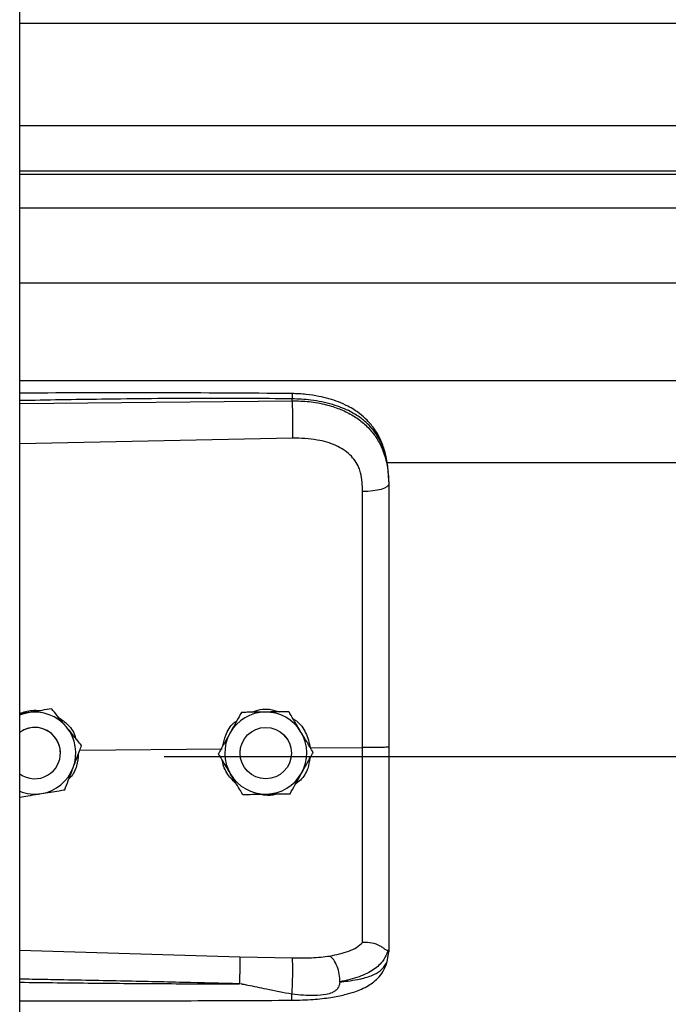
# Model space of a CAD drawing. Header units: inches. Extents: x 170 to 284, y 215 to 248.
# Tile 23 of 256: x 177.792 to 177.928, y 223.226 to 223.432. Entities that reach past the tile are written whole.
import ezdxf

# ---------------------------------------------------------------- set-up
doc = ezdxf.new("R2010")
doc.units = ezdxf.units.IN
doc.header["$LTSCALE"] = 0.25
doc.header["$MEASUREMENT"] = 0
doc.layers.add('RH BENCH MOUNT', color=7, linetype='Continuous')

msp = doc.modelspace()

# ---------------------------------------------------------------- linework, layer by layer
at = {"layer": 'RH BENCH MOUNT'}
for p, q in [((177.792261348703, 219.9543346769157), (177.792261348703, 224.1547841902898)), ((177.792261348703, 223.4312071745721), (181.8245813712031, 223.4312071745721)), ((177.792261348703, 223.4098281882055), (181.8245813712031, 223.4098281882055)), ((181.8245813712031, 223.4003429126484), (177.792261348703, 223.4003429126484)), ((177.792261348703, 223.3997035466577), (181.8245813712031, 223.3997035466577)), ((177.792261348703, 223.3926854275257), (181.8245813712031, 223.3926854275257)), ((177.792261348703, 223.3770013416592), (181.8245813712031, 223.3770013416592)), ((177.792261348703, 223.3566133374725), (181.8245813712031, 223.3566133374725)), ((177.792261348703, 223.3518649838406), (177.8491086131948, 223.3524016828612)), ((177.8491086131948, 223.3524016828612), (177.8491086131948, 223.352813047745)), ((177.8492045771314, 223.3446128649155), (177.792261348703, 223.3434033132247)), ((177.8688095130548, 223.339537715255), (181.748030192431, 223.339537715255)), ((177.869304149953, 223.3354784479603), (177.869304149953, 223.3349901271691)), ((177.7940358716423, 223.2873370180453), (177.792261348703, 223.2870481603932)), ((177.7989139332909, 223.2881331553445), (177.7979853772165, 223.2879820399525)), ((177.7989139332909, 223.2881315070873), (177.7989139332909, 223.2881331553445)), ((177.8385530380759, 223.2873734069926), (177.8385530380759, 223.2873750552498)), ((177.848436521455, 223.2875217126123), (177.848436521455, 223.2875233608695)), ((177.8472770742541, 223.282796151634), (177.8482159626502, 223.2816322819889)), ((177.8051676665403, 223.2804767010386), (177.8051676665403, 223.2804783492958)), ((177.8482159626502, 223.2816322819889), (177.8483580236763, 223.28137918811)), ((177.8007617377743, 223.2788871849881), (177.8007617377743, 223.2788879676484)), ((177.8047955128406, 223.2794944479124), (177.834493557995, 223.279778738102)), ((177.8337397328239, 223.2787399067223), (177.8337397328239, 223.2787415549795)), ((177.8382730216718, 223.2788879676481), (177.8383066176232, 223.2794866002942)), ((177.8382730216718, 223.2788879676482), (177.8382730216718, 223.2788871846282)), ((177.8489552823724, 223.2793280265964), (177.8489734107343, 223.2788879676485)), ((177.8489734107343, 223.2788871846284), (177.8489734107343, 223.2788879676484)), ((177.8529329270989, 223.2799552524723), (177.8638465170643, 223.2800597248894)), ((177.8535066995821, 223.2790365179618), (177.8535066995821, 223.279038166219)), ((177.822429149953, 223.2781452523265), (181.794413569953, 223.2781452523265)), ((177.792261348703, 223.2377316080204), (177.8381970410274, 223.2363998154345)), ((177.8689644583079, 223.2354230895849), (177.869304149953, 223.2374082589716)), ((177.869304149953, 223.2379370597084), (177.869304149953, 223.2374082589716)), ((177.8381970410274, 223.2363998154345), (177.8491827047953, 223.2361376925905))]:
    msp.add_line(p, q, dxfattribs=at)
at = {"layer": 'RH BENCH MOUNT', "flags": 128}
for points in [[(177.869304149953, 223.3349901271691), (177.8692002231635, 223.3346943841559), (177.8688922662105, 223.3344095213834), (177.86839160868, 223.334146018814), (177.8677166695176, 223.3339135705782), (177.8668922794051, 223.333720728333), (177.8659487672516, 223.3335745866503), (177.8649208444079, 223.3334805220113), (177.863846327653, 223.3334419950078)], [(177.792261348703, 223.286847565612), (177.7929448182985, 223.2870851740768), (177.7940358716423, 223.2873370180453)]]:
    msp.add_lwpolyline(points, dxfattribs=at)
at = {"layer": 'RH BENCH MOUNT'}
msp.add_circle((177.8436232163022, 223.2788871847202), 0.005350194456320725, dxfattribs=at)
for centre, radius, start, end in [((177.7954115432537, 223.2788879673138), 0.008560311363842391, 39.24773070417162, 99.24772960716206), ((177.8436232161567, 223.278887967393), 0.008560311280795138, 90.85968127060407, 150.8596805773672), ((177.8436232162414, 223.2788879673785), 0.008560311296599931, 30.85968260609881, 90.85968183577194), ((177.7954115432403, 223.2788879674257), 0.005350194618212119, 39.24773075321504, 126.0718980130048), ((177.7954115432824, 223.2788871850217), 0.005350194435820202, 300.0097421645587, 126.0718999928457), ((177.7954115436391, 223.2788879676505), 0.008560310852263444, 339.2477292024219, 39.24773059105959), ((177.8436232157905, 223.2788879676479), 0.008560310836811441, 150.8596808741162, 210.8596823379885), ((177.8436232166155, 223.2788879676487), 0.00856031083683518, 330.8596808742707, 30.8596823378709), ((177.7954115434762, 223.278887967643), 0.005350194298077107, 5.903435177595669e-08, 39.2477305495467), ((177.7954115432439, 223.2788871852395), 0.005350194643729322, 233.9281021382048, 300.009741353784), ((177.795411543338, 223.2788879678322), 0.00856031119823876, 279.2477290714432, 339.2477287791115), ((177.8436232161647, 223.2788879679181), 0.008560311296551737, 210.859682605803, 270.8596818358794), ((177.8436232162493, 223.2788879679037), 0.008560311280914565, 270.8596812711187, 330.8596805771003), ((177.7954115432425, 223.2788879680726), 0.008560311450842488, 248.4076756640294, 279.2477294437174)]:
    msp.add_arc(centre, radius, start, end, dxfattribs=at)
for points, knots in [([(177.8490899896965, 223.3539051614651), (177.8398729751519, 223.3539731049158), (177.8217860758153, 223.3541064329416), (177.802842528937, 223.3540491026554), (177.7931168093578, 223.3539963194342), (177.792261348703, 223.353991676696)], [0, 0, 0, 0, 0.4865830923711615, 0.9548405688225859, 1, 1, 1, 1]), ([(177.8491086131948, 223.352813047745), (177.8428027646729, 223.3528523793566), (177.8295637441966, 223.3529349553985), (177.8106141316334, 223.3527537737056), (177.7979735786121, 223.3525327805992), (177.792261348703, 223.3524329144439)], [0, 0, 0, 0, 0.3326703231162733, 0.6984356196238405, 1, 1, 1, 1]), ([(177.8490898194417, 223.3538892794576), (177.8490909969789, 223.3538933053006), (177.8490950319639, 223.3539071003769), (177.8491002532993, 223.353792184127), (177.8491068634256, 223.3534993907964), (177.8491079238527, 223.3530834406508), (177.8491086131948, 223.352813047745)], [0, 0, 0, 0, 0.09787641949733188, 0.3353863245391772, 0.5679606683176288, 1, 1, 1, 1]), ([(177.8692176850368, 223.3375215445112), (177.8690987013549, 223.3385919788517), (177.8688833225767, 223.3405296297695), (177.8681384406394, 223.3430482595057), (177.8672811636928, 223.344958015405), (177.8662059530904, 223.3467106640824), (177.864890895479, 223.3482989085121), (177.8634201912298, 223.3495938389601), (177.8620465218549, 223.3505537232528), (177.8606039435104, 223.3513851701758), (177.8582257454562, 223.3524523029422), (177.8552893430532, 223.3532651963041), (177.8519804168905, 223.3537936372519), (177.8500886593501, 223.3538666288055), (177.8490899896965, 223.3539051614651)], [0, 0, 0, 0, 0.1084465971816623, 0.1963050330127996, 0.269182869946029, 0.3279968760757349, 0.4149595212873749, 0.4916410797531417, 0.53897604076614, 0.5941910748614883, 0.6694152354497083, 0.8148545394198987, 0.9022606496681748, 1, 1, 1, 1]), ([(177.869304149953, 223.3354784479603), (177.869241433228, 223.3368349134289), (177.8691230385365, 223.339395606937), (177.8681535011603, 223.342886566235), (177.8668642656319, 223.3452984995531), (177.8655004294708, 223.3470012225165), (177.8644174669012, 223.3480446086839), (177.8633585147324, 223.3488731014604), (177.8623690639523, 223.3495330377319), (177.8611346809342, 223.350228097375), (177.8595406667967, 223.3509538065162), (177.8568769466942, 223.3518618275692), (177.8533418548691, 223.3526217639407), (177.8504353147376, 223.352753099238), (177.8491086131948, 223.352813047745)], [0, 0, 0, 0, 0.1307156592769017, 0.2467609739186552, 0.3577928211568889, 0.4170971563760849, 0.4791482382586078, 0.5177152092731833, 0.5590896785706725, 0.6032945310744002, 0.6633484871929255, 0.7353692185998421, 0.8792082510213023, 1, 1, 1, 1]), ([(177.8491086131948, 223.3524016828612), (177.8491303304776, 223.3518258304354), (177.8491754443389, 223.3506295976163), (177.8492164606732, 223.348404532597), (177.8492296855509, 223.3462271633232), (177.8492127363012, 223.3451374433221), (177.8492045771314, 223.3446128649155)], [0, 0, 0, 0, 0.2406941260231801, 0.4999999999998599, 0.7593058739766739, 1, 1, 1, 1]), ([(177.8491086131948, 223.3524016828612), (177.8503053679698, 223.3523700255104), (177.8527376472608, 223.3523056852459), (177.8560672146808, 223.3516869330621), (177.8590456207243, 223.3507437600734), (177.8615772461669, 223.3495301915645), (177.8638228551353, 223.3479842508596), (177.8656854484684, 223.3461490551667), (177.8671791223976, 223.3440138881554), (177.8683483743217, 223.3414593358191), (177.869145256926, 223.3383830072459), (177.8692507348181, 223.3361307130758), (177.869304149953, 223.3349901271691)], [0, 0, 0, 0, 0.1094013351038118, 0.2223468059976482, 0.315179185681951, 0.4102231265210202, 0.5012749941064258, 0.5946006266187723, 0.6834485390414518, 0.7745330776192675, 0.8858211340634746, 1, 1, 1, 1]), ([(177.8634207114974, 223.3373752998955), (177.8634207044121, 223.3373753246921), (177.8633181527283, 223.3377342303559), (177.8628229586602, 223.3391404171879), (177.8612869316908, 223.3413431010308), (177.8582199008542, 223.3432463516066), (177.8541037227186, 223.3444580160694), (177.8509509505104, 223.3445576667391), (177.8492045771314, 223.3446128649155)], [0, 0, 0, 0, 4.497367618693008e-06, 0.06509473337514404, 0.261670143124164, 0.4753105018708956, 0.709365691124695, 1, 1, 1, 1]), ([(177.863846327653, 223.3334419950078), (177.8637763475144, 223.3347666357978), (177.8637063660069, 223.3360913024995), (177.863420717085, 223.3373752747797), (177.8634207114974, 223.3373752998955)], [0, 0, 0, 0, 0.999980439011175, 1, 1, 1, 1]), ([(177.869304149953, 223.3349901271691), (177.869304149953, 223.3313599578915), (177.869304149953, 223.3240890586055), (177.869304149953, 223.3130083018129), (177.869304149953, 223.3018257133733), (177.869304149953, 223.2908570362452), (177.869304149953, 223.2836092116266), (177.869304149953, 223.2801294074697)], [0, 0, 0, 0, 0.2027568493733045, 0.4061035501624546, 0.60886041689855, 0.8122072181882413, 1, 1, 1, 1]), ([(177.8638465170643, 223.2800597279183), (177.8638465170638, 223.2800597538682), (177.8638464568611, 223.283446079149), (177.8638463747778, 223.290492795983), (177.8638463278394, 223.3011659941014), (177.8638463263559, 223.3120420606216), (177.8638463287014, 223.3228293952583), (177.8638463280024, 223.3299044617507), (177.863846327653, 223.3334419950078)], [0, 0, 0, 0, 1.439079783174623e-06, 0.1877923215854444, 0.3908439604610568, 0.5938956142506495, 0.796947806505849, 1, 1, 1, 1]), ([(177.792261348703, 223.2871670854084), (177.7930989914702, 223.2874477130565), (177.7945082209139, 223.2879198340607), (177.7959812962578, 223.2878012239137), (177.7965787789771, 223.2877531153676)], [0, 0, 0, 0, 0.5943977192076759, 1, 1, 1, 1]), ([(177.7989139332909, 223.2881315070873), (177.7982384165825, 223.2880214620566), (177.7968714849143, 223.2877987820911), (177.7952064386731, 223.2875276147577), (177.7942531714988, 223.287372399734), (177.7940358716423, 223.2873370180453)], [0, 0, 0, 0, 0.4299704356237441, 0.8700602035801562, 0.9999999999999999, 0.9999999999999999, 0.9999999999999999, 0.9999999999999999]), ([(177.8020407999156, 223.2843059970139), (177.80191707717, 223.2844574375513), (177.8009493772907, 223.2856419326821), (177.7998882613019, 223.2869406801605), (177.7990088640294, 223.288016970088), (177.7989139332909, 223.2881331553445)], [0, 0, 0, 0, 0.1156468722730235, 0.9045342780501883, 1, 1, 1, 1]), ([(177.8020407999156, 223.2843038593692), (177.80191707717, 223.2844553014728), (177.8009493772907, 223.2856398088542), (177.7998882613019, 223.2869387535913), (177.7990088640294, 223.2880152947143), (177.7989139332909, 223.2881315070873)], [0, 0, 0, 0, 0.115646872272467, 0.9045342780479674, 1, 1, 1, 1]), ([(177.8385530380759, 223.2873750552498), (177.8382197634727, 223.2867773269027), (177.8375453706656, 223.2855678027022), (177.8367238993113, 223.2840944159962), (177.8362535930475, 223.2832508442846), (177.8361463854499, 223.2830585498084)], [0, 0, 0, 0, 0.4299704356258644, 0.8700602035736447, 0.9999999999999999, 0.9999999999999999, 0.9999999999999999, 0.9999999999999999]), ([(177.8385530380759, 223.2873734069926), (177.8382197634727, 223.2867755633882), (177.8375453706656, 223.2855658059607), (177.8367238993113, 223.2840922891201), (177.8362535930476, 223.2832487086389), (177.83614638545, 223.2830564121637)], [0, 0, 0, 0, 0.4299704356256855, 0.8700602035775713, 0.9999999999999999, 0.9999999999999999, 0.9999999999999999, 0.9999999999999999]), ([(177.8434947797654, 223.2874494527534), (177.8422227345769, 223.2874303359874), (177.8405261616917, 223.2874048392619), (177.8389479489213, 223.2873810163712), (177.8385530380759, 223.2873750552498)], [0, 0, 0, 0, 0.7497733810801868, 1, 1, 1, 1]), ([(177.8434947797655, 223.2874473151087), (177.842222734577, 223.2874282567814), (177.8405261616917, 223.2874028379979), (177.8389479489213, 223.2873792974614), (177.8385530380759, 223.2873734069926)], [0, 0, 0, 0, 0.7497733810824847, 0.9999999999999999, 0.9999999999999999, 0.9999999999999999, 0.9999999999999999]), ([(177.8406994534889, 223.2874073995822), (177.8412684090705, 223.2876206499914), (177.8424498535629, 223.28806346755), (177.8444944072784, 223.2881185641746), (177.8458316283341, 223.2877117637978), (177.8465438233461, 223.2874951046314)], [0, 0, 0, 0, 0.3027399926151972, 0.6286439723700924, 1, 1, 1, 1]), ([(177.848436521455, 223.2875233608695), (177.8477521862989, 223.2875131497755), (177.8463674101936, 223.2874924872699), (177.8446806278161, 223.2874672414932), (177.8437149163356, 223.2874527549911), (177.8434947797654, 223.2874494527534)], [0, 0, 0, 0, 0.4299704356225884, 0.8700602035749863, 1, 1, 1, 1]), ([(177.848436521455, 223.2875217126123), (177.8477521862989, 223.2875113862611), (177.8463674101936, 223.2874904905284), (177.8446806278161, 223.2874651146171), (177.8437149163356, 223.2874506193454), (177.8434947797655, 223.2874473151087)], [0, 0, 0, 0, 0.429970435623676, 0.8700602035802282, 0.9999999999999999, 0.9999999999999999, 0.9999999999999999, 0.9999999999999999]), ([(177.8509716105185, 223.283281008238), (177.8508713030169, 223.2834488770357), (177.8500867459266, 223.2847618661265), (177.8492264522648, 223.2862015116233), (177.8485134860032, 223.2873945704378), (177.848436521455, 223.2875233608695)], [0, 0, 0, 0, 0.1156468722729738, 0.9045342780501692, 1, 1, 1, 1]), ([(177.8509716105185, 223.2832788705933), (177.8508713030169, 223.2834467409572), (177.8500867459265, 223.2847597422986), (177.8492264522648, 223.2861995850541), (177.8485134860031, 223.2873928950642), (177.848436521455, 223.2875217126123)], [0, 0, 0, 0, 0.1156468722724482, 0.9045342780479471, 1, 1, 1, 1]), ([(177.8001851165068, 223.2864371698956), (177.8008344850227, 223.2860093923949), (177.8023254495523, 223.2850272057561), (177.8036270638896, 223.2832947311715), (177.8039030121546, 223.2820584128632), (177.8039584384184, 223.2818100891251)], [0, 0, 0, 0, 0.3814222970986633, 0.8757540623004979, 1, 1, 1, 1]), ([(177.8346573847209, 223.280387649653), (177.8348197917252, 223.2811396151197), (177.8351987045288, 223.2828940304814), (177.8363281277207, 223.2847345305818), (177.8373678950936, 223.2854659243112), (177.8375664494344, 223.2856055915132)], [0, 0, 0, 0, 0.3776771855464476, 0.8811610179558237, 1, 1, 1, 1]), ([(177.8493113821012, 223.2860593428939), (177.8495564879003, 223.2859114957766), (177.8506892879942, 223.2852281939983), (177.8521630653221, 223.2831287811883), (177.8526702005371, 223.2810382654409), (177.8529329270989, 223.2799552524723)], [0, 0, 0, 0, 0.1174426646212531, 0.5427821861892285, 1, 1, 1, 1]), ([(177.8051676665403, 223.2804783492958), (177.8049035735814, 223.2808016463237), (177.803904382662, 223.2820248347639), (177.802830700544, 223.2833391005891), (177.8020407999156, 223.2843059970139)], [0, 0, 0, 0, 0.2643068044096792, 1, 1, 1, 1]), ([(177.8051676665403, 223.2804767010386), (177.8049035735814, 223.2807999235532), (177.803904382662, 223.2820228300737), (177.802830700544, 223.2833370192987), (177.8020407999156, 223.2843038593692)], [0, 0, 0, 0, 0.2643068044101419, 1, 1, 1, 1]), ([(177.8361463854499, 223.2830585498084), (177.8355268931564, 223.2819473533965), (177.8347006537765, 223.2804653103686), (177.8339320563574, 223.2790865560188), (177.8337397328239, 223.2787415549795)], [0, 0, 0, 0, 0.7497733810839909, 1, 1, 1, 1]), ([(177.83614638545, 223.2830564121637), (177.8355268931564, 223.2819452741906), (177.8347006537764, 223.2804633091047), (177.8339320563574, 223.2790848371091), (177.8337397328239, 223.2787399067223)], [0, 0, 0, 0, 0.7497733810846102, 0.9999999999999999, 0.9999999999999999, 0.9999999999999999, 0.9999999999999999]), ([(177.8535066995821, 223.279038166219), (177.8532925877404, 223.2793965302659), (177.8524824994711, 223.2807523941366), (177.8516120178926, 223.2822092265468), (177.8509716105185, 223.283281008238)], [0, 0, 0, 0, 0.2643068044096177, 1, 1, 1, 1]), ([(177.8535066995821, 223.2790365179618), (177.8532925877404, 223.2793948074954), (177.8524824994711, 223.2807503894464), (177.8516120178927, 223.2822071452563), (177.8509716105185, 223.2832788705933)], [0, 0, 0, 0, 0.2643068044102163, 1, 1, 1, 1]), ([(177.8034164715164, 223.2758548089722), (177.8038672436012, 223.2770444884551), (177.8044684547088, 223.2786312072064), (177.8050277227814, 223.2801073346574), (177.8051676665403, 223.2804767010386)], [0, 0, 0, 0, 0.7497733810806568, 1, 1, 1, 1]), ([(177.8045017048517, 223.278719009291), (177.8044256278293, 223.2778933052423), (177.8042635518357, 223.2761342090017), (177.8034147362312, 223.2743262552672), (177.8026305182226, 223.2736255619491), (177.8025416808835, 223.2735461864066)], [0, 0, 0, 0, 0.439592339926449, 0.9365162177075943, 1, 1, 1, 1]), ([(177.8362748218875, 223.2744970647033), (177.8361745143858, 223.2746649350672), (177.8353899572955, 223.2759779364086), (177.8345296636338, 223.2774177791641), (177.8338166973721, 223.2786110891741), (177.8337397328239, 223.2787399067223)], [0, 0, 0, 0, 0.1156468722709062, 0.9045342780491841, 0.9999999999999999, 0.9999999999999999, 0.9999999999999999, 0.9999999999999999]), ([(177.8511000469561, 223.274719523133), (177.8517195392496, 223.2758307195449), (177.8525457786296, 223.2773127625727), (177.8533143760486, 223.2786915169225), (177.8535066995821, 223.2790365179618)], [0, 0, 0, 0, 0.7497733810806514, 1, 1, 1, 1]), ([(177.8638463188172, 223.2393691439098), (177.8638463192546, 223.2396318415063), (177.8638463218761, 223.2412063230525), (177.8638463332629, 223.2446377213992), (177.8638464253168, 223.2502390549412), (177.8638466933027, 223.2566788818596), (177.8638470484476, 223.2639049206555), (177.8638473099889, 223.2717797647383), (177.8638472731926, 223.2773077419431), (177.8638471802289, 223.2800597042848), (177.863847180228, 223.2800597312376)], [0, 0, 0, 0, 0.03155846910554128, 0.1891461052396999, 0.3467338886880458, 0.5043277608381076, 0.6619226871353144, 0.8309600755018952, 0.9999983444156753, 1, 1, 1, 1]), ([(177.869304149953, 223.2801294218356), (177.8692229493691, 223.2801180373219), (177.869060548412, 223.2800952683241), (177.8678077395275, 223.2800672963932), (177.8660102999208, 223.2800512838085), (177.8645682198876, 223.2800569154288), (177.863847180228, 223.2800597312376)], [0, 0, 0, 0, 0.2500007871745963, 0.5000009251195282, 0.750000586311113, 1, 1, 1, 1]), ([(177.869304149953, 223.2801294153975), (177.869304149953, 223.2770921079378), (177.869304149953, 223.2709166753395), (177.869304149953, 223.2621297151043), (177.869304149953, 223.253963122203), (177.869304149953, 223.2473830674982), (177.869304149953, 223.2419983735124), (177.869304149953, 223.2392978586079), (177.869304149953, 223.2379370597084)], [0, 0, 0, 0, 0.1870908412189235, 0.3803918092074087, 0.5558755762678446, 0.7364481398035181, 0.8671952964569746, 1, 1, 1, 1]), ([(177.8375555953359, 223.2723537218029), (177.8369044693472, 223.2730158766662), (177.8355564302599, 223.2743867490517), (177.8346547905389, 223.2762576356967), (177.8346102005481, 223.2772706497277), (177.8346096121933, 223.2772840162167)], [0, 0, 0, 0, 0.4797011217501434, 0.9931347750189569, 1, 1, 1, 1]), ([(177.8528268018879, 223.2778168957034), (177.85271468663, 223.2771036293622), (177.8524520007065, 223.2754324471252), (177.8512976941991, 223.2735097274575), (177.8501630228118, 223.272658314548), (177.849798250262, 223.2723846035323)], [0, 0, 0, 0, 0.3356490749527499, 0.7864254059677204, 1, 1, 1, 1]), ([(177.8016652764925, 223.2712334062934), (177.8019077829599, 223.2718733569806), (177.8023985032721, 223.273168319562), (177.8029962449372, 223.2747457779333), (177.8033384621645, 223.2756489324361), (177.8034164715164, 223.2758548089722)], [0, 0, 0, 0, 0.4299704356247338, 0.8700602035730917, 1, 1, 1, 1]), ([(177.8388099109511, 223.2702547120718), (177.8385957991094, 223.2706130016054), (177.8377857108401, 223.2719685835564), (177.8369152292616, 223.2734253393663), (177.8362748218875, 223.2744970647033)], [0, 0, 0, 0, 0.2643068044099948, 1, 1, 1, 1]), ([(177.8486933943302, 223.2704030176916), (177.8490266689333, 223.2710007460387), (177.8497010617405, 223.2722102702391), (177.8505225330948, 223.2736836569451), (177.8509928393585, 223.2745272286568), (177.8511000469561, 223.274719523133)], [0, 0, 0, 0, 0.4299704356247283, 0.8700602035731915, 1, 1, 1, 1]), ([(177.792261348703, 223.2697022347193), (177.7928210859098, 223.2697933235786), (177.794072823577, 223.2699970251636), (177.7956167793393, 223.270248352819), (177.7965699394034, 223.270403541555), (177.7967872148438, 223.2704389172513)], [0, 0, 0, 0, 0.3844201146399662, 0.85967688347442, 1, 1, 1, 1]), ([(177.7967872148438, 223.2704389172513), (177.798042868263, 223.2706433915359), (177.7997175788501, 223.2709161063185), (177.8012754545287, 223.2711699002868), (177.8016652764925, 223.2712334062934)], [0, 0, 0, 0, 0.7497733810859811, 1, 1, 1, 1]), ([(177.8388099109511, 223.2702547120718), (177.8394942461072, 223.2702649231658), (177.8408790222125, 223.2702855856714), (177.84256580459, 223.2703108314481), (177.8435315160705, 223.2703253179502), (177.8437516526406, 223.270328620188)], [0, 0, 0, 0, 0.4299704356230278, 0.8700602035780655, 1, 1, 1, 1]), ([(177.8458958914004, 223.2703608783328), (177.8458019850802, 223.270324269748), (177.8450276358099, 223.2700223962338), (177.843731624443, 223.2699634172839), (177.8426236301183, 223.2702160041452), (177.8422296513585, 223.2703058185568)], [0, 0, 0, 0, 0.08167163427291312, 0.6734623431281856, 1, 1, 1, 1]), ([(177.8437516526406, 223.270328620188), (177.8450236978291, 223.270347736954), (177.8467202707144, 223.2703732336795), (177.8482984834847, 223.2703970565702), (177.8486933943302, 223.2704030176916)], [0, 0, 0, 0, 0.7497733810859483, 1, 1, 1, 1]), ([(177.8570121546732, 223.2365451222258), (177.8583857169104, 223.2368329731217), (177.8604701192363, 223.2372697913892), (177.8626459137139, 223.2383105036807), (177.8634449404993, 223.2390157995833), (177.8638463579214, 223.2393701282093)], [0, 0, 0, 0, 0.4901989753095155, 0.7438846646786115, 1, 1, 1, 1]), ([(177.8691071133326, 223.2376867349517), (177.8690580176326, 223.237678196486), (177.8689572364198, 223.237660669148), (177.8686655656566, 223.2378468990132), (177.8682001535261, 223.23817774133), (177.8673239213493, 223.2387578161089), (177.8658447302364, 223.2393759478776), (177.8645038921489, 223.2393720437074), (177.86384635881, 223.2393701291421)], [0, 0, 0, 0, 0.1136768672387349, 0.2333502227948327, 0.3620694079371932, 0.5019163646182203, 0.755744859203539, 1, 1, 1, 1]), ([(177.8691113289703, 223.2376865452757), (177.8688357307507, 223.2369645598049), (177.8682696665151, 223.2354816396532), (177.866216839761, 223.2336483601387), (177.8632286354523, 223.2320903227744), (177.8605015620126, 223.2314671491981), (177.8591017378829, 223.2311472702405)], [0, 0, 0, 0, 0.2305257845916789, 0.4734878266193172, 0.7297379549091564, 1, 1, 1, 1]), ([(177.869304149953, 223.2379370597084), (177.8693041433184, 223.2379357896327), (177.8693040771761, 223.2379231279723), (177.8692969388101, 223.2378189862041), (177.8691985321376, 223.237740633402), (177.8691107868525, 223.2376707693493)], [0, 0, 0, 0, 0.01193493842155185, 0.118981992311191, 1, 1, 1, 1]), ([(177.8381971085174, 223.2363998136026), (177.8382037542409, 223.2361609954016), (177.8382139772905, 223.2357936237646), (177.8382119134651, 223.2349316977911), (177.8382042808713, 223.2341568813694), (177.8381900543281, 223.2332963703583), (177.8381650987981, 223.23213693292), (177.8381386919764, 223.2312935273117), (177.8381215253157, 223.2307452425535)], [0, 0, 0, 0, 0.2394514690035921, 0.3683457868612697, 0.4999761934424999, 0.631610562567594, 0.7605158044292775, 0.9999999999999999, 0.9999999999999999, 0.9999999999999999, 0.9999999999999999]), ([(177.8490516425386, 223.227314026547), (177.8505397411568, 223.2273500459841), (177.8533208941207, 223.2274173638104), (177.8570558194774, 223.2278403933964), (177.859931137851, 223.2283997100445), (177.862032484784, 223.2290082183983), (177.8636152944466, 223.2296163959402), (177.8649910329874, 223.2303116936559), (177.8662630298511, 223.2311944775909), (177.8673901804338, 223.2322693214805), (177.868403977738, 223.23368819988), (177.8687586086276, 223.234790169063), (177.8689474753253, 223.2353770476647)], [0, 0, 0, 0, 0.1696911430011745, 0.3171409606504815, 0.4424359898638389, 0.5384364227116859, 0.6083291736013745, 0.684095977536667, 0.7426779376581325, 0.8151683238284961, 0.9015637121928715, 1, 1, 1, 1]), ([(177.8490973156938, 223.2285672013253), (177.8491132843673, 223.2288077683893), (177.8491469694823, 223.2293152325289), (177.8491918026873, 223.2303253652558), (177.8492288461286, 223.2315128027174), (177.8492516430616, 223.2327847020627), (177.8492567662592, 223.2339881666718), (177.8492443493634, 223.2349840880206), (177.849219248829, 223.235723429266), (177.8491944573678, 223.2360044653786), (177.8491827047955, 223.2361376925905)], [0, 0, 0, 0, 0.1098512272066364, 0.2317256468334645, 0.3631776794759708, 0.4999999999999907, 0.6368223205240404, 0.7682743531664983, 0.8901487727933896, 1, 1, 1, 1]), ([(177.8491827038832, 223.2361376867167), (177.8505347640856, 223.2361304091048), (177.853236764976, 223.2361158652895), (177.8557434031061, 223.2364003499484), (177.8569957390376, 223.2365424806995)], [0, 0, 0, 0, 0.5003922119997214, 1, 1, 1, 1]), ([(177.8591012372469, 223.2311440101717), (177.8590763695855, 223.2316740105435), (177.8590247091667, 223.2327750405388), (177.8585490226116, 223.2344374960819), (177.8578442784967, 223.2358255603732), (177.8572811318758, 223.2363109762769), (177.8570099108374, 223.2365447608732)], [0, 0, 0, 0, 0.2405618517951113, 0.4997464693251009, 0.7590693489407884, 1, 1, 1, 1]), ([(177.8591028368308, 223.2311455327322), (177.8596491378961, 223.2312026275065), (177.8609540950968, 223.2313390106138), (177.8623528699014, 223.2315671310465), (177.8633078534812, 223.2317610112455), (177.8645412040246, 223.232038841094), (177.8662275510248, 223.2326050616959), (177.8680472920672, 223.2337305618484), (177.8686527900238, 223.2348479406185), (177.8689644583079, 223.2354230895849)], [0, 0, 0, 0, 0.1091879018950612, 0.260818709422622, 0.307798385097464, 0.3355235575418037, 0.5627886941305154, 0.7749539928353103, 1, 1, 1, 1]), ([(177.8381214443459, 223.2307428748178), (177.8342213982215, 223.2308421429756), (177.8259512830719, 223.2310526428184), (177.8128393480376, 223.2313348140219), (177.8018914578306, 223.2315473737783), (177.7948753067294, 223.2316754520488), (177.7927003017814, 223.2317134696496), (177.792261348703, 223.2317211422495)], [0, 0, 0, 0, 0.2551597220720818, 0.5410705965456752, 0.8577348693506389, 0.9712884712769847, 1, 1, 1, 1]), ([(177.792261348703, 223.2310760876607), (177.7948589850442, 223.2310441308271), (177.7999249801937, 223.2309818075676), (177.807489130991, 223.2309009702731), (177.8151413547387, 223.2308317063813), (177.822899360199, 223.2307801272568), (177.8306219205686, 223.2307470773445), (177.8356588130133, 223.2307442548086), (177.83812144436, 223.2307428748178)], [0, 0, 0, 0, 0.169941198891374, 0.3314248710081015, 0.4948424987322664, 0.6705311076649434, 0.8389164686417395, 1, 1, 1, 1]), ([(177.8591025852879, 223.2311423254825), (177.8590280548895, 223.2307720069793), (177.8589241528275, 223.2302557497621), (177.8585523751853, 223.2296583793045), (177.8581317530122, 223.2292254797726), (177.857328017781, 223.2287809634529), (177.855850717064, 223.22841941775), (177.8530898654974, 223.228179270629), (177.8506931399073, 223.2284121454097), (177.8490973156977, 223.2285672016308)], [0, 0, 0, 0, 0.1001269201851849, 0.1395859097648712, 0.1897135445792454, 0.2582342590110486, 0.369735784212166, 0.5803479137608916, 1, 1, 1, 1]), ([(177.8490973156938, 223.2285672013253), (177.8473165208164, 223.2289132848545), (177.8442614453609, 223.2295070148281), (177.8408255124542, 223.2302270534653), (177.8390873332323, 223.2305843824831), (177.8385897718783, 223.2306855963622), (177.8384392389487, 223.2307116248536), (177.8383889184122, 223.2307203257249)], [0, 0, 0, 0, 0.5022803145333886, 0.861696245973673, 0.9584272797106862, 0.9861029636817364, 1, 1, 1, 1]), ([(177.792261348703, 223.2271768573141), (177.7959275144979, 223.2271775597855), (177.8074000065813, 223.2271797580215), (177.82633083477, 223.2272075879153), (177.8415939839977, 223.2272790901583), (177.8490516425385, 223.2273140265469)], [0, 0, 0, 0, 0.1936599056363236, 0.6060178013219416, 0.9999999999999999, 0.9999999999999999, 0.9999999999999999, 0.9999999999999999]), ([(177.8490515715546, 223.2273359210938), (177.8490522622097, 223.2273290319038), (177.8490587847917, 223.2272639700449), (177.849069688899, 223.2274536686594), (177.8490838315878, 223.2277805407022), (177.8490925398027, 223.2282130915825), (177.8490964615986, 223.2285038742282), (177.8490973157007, 223.2285672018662)], [0, 0, 0, 0, 0.03436730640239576, 0.3245665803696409, 0.6210149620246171, 0.9174633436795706, 0.9999999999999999, 0.9999999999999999, 0.9999999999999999, 0.9999999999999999])]:
    msp.add_open_spline(points, degree=3, knots=knots, dxfattribs=at)

doc.saveas('drawing.dxf')
